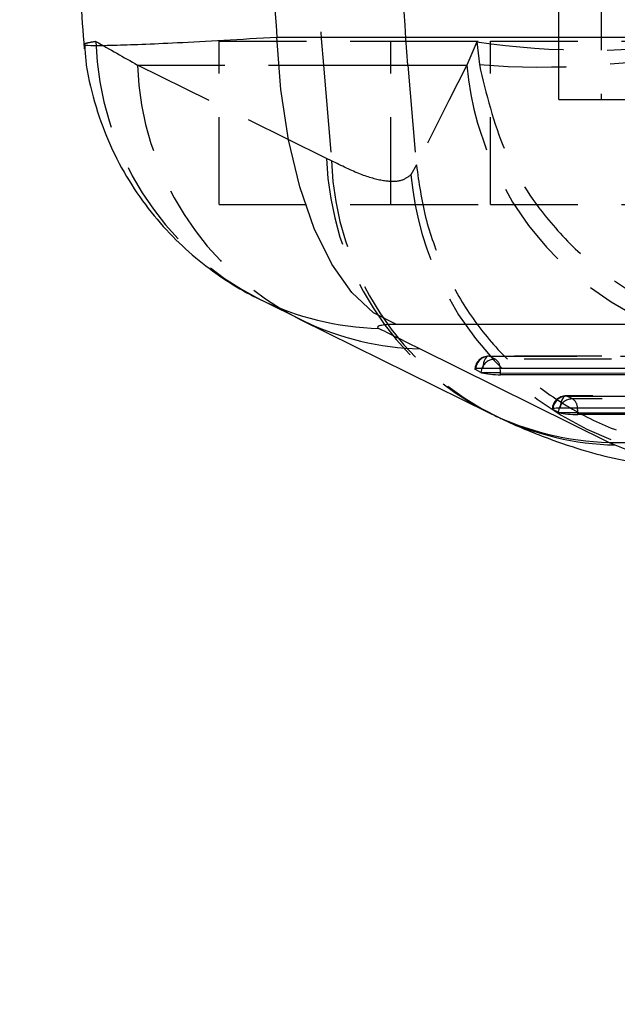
# Model space of a CAD drawing. Extents: x 62 to 743, y 47 to 577.
# Tile 3 of 22: x 298 to 315, y 85 to 114. Entities that reach past the tile are written whole.
import ezdxf

# ---------------------------------------------------------------- set-up
doc = ezdxf.new("R2010")
doc.units = 0
doc.header["$LTSCALE"] = 2
doc.linetypes.add('HIDDEN', pattern=[1.905, 1.27, -0.635])
doc.layers.get('0').update_dxf_attribs({"linetype": 'CONTINUOUS'})
doc.styles.add('SLDTEXTSTYLE0', font='TXT', dxfattribs={"width": 0.75})
doc.dimstyles.new('SLDDIMSTYLE0', dxfattribs={"dimtxt": 7, "dimasz": 6.604, "dimexe": 0, "dimexo": 0.0625, "dimgap": 1.75, "dimtad": 1, "dimdec": 0, "dimrnd": 1e-09, "dimzin": 12, "dimtxsty": 'SLDTEXTSTYLE0', "dimsah": 1, "dimcen": 0.09, "dimazin": 3, "dimtfac": 1, "dimtdec": 0, "dimtofl": 0, "dimtmove": 0, "dimatfit": 3, "dimtolj": 1, "dimtzin": 12})

# ---------------------------------------------------------------- blocks, each defined once
blk = doc.blocks.new('_D_5')
at = {"color": 179, "linetype": 'CONTINUOUS'}
for p, q in [((219.53, 110.8), (219.53, 63.45)), ((319.379, 90.45), (319.379, 63.45)), ((319.379, 65.45), (219.53, 65.45))]:
    blk.add_line(p, q, dxfattribs=at)
for points in [[(219.53, 65.45), (226.134, 64.434), (226.134, 66.466)], [(319.379, 65.45), (312.775, 66.466), (312.775, 64.434)]]:
    blk.add_solid(points, dxfattribs=at)
at = {"color": 179, "linetype": 'CONTINUOUS', "insert": (264.228, 74.474, -50.05), "char_height": 7, "attachment_point": 1, "style": 'SLDTEXTSTYLE0'}
blk.add_mtext('100', dxfattribs=at)
blk = doc.blocks.new('_D_7')
at = {"color": 179, "linetype": 'CONTINUOUS'}
for p, q in [((219.53, 110.8), (219.53, 47.315)), ((374.379, 90.45), (374.379, 47.315)), ((374.379, 49.315), (219.53, 49.315))]:
    blk.add_line(p, q, dxfattribs=at)
for points in [[(219.53, 49.315), (226.134, 48.299), (226.134, 50.331)], [(374.379, 49.315), (367.775, 50.331), (367.775, 48.299)]]:
    blk.add_solid(points, dxfattribs=at)
at = {"color": 179, "linetype": 'CONTINUOUS', "insert": (287.21, 58.339, -50.05), "char_height": 7, "attachment_point": 1, "style": 'SLDTEXTSTYLE0'}
blk.add_mtext('155', dxfattribs=at)

msp = doc.modelspace()

# ---------------------------------------------------------------- linework, layer by layer
at = {"color": 7, "linetype": 'HIDDEN'}
for p, q in [((313.261474, 111.750186), (313.261474, 123.350186)), ((314.493931, 123.350186), (314.493931, 111.750186)), ((303.378845, 108.697953), (303.378845, 113.447953)), ((303.378845, 113.447953), (308.378844, 113.447953)), ((308.378844, 108.697953), (308.378844, 113.447953)), ((308.378844, 113.447953), (311.273939, 113.447953)), ((310.876495, 113.428403), (310.586481, 112.757771)), ((310.876495, 113.428403), (310.952662, 112.769482)), ((311.273939, 108.697953), (311.273939, 113.447953)), ((311.273939, 113.447953), (315.881896, 113.447953)), ((306.508618, 110.04064), (301.007151, 112.757771)), ((301.007151, 112.757771), (306.414089, 112.757771)), ((306.414089, 112.757771), (306.649088, 109.97301)), ((306.414089, 112.757771), (308.866921, 112.757771)), ((308.866921, 112.757771), (310.586481, 112.757771)), ((308.866921, 112.757771), (309.120788, 109.854714)), ((313.261474, 111.750186), (317.997361, 111.750186)), ((306.649088, 109.97301), (306.508618, 110.04064)), ((309.120788, 109.854714), (308.960332, 109.565086)), ((309.121738, 109.844001), (309.120788, 109.854714)), ((303.378845, 108.697953), (308.378844, 108.697953)), ((308.378844, 108.697953), (311.273939, 108.697953)), ((311.273939, 108.697953), (315.881896, 108.697953)), ((325.946885, 104.288549), (311.227362, 104.294606)), ((311.251833, 104.290781), (325.971357, 104.284724)), ((311.414263, 104.207262), (311.251833, 104.290781)), ((326.227101, 104.201167), (311.414263, 104.207262)), ((329.490089, 103.130911), (313.477746, 103.137499)), ((313.502218, 103.133675), (329.51456, 103.127085)), ((313.664648, 103.050156), (313.502218, 103.133675)), ((329.770305, 103.043528), (313.664648, 103.050156))]:
    msp.add_line(p, q, dxfattribs=at)
at = {"color": 7, "linetype": 'CONTINUOUS'}
for p, q in [((305.06363, 113.571806), (317.941138, 113.571806)), ((304.62202, 105.917244), (305.835134, 105.31694)), ((305.739458, 105.363432), (311.240929, 102.646302)), ((305.739458, 105.363432), (305.834851, 105.317076)), ((321.423174, 105.214384), (308.545667, 105.214384)), ((309.230301, 104.50501), (314.731768, 101.78788)), ((311.050198, 103.947995), (325.769723, 103.941938)), ((310.998782, 103.81939), (310.836351, 103.902908)), ((311.568565, 103.805088), (311.038903, 103.805088)), ((311.568565, 103.805088), (326.381401, 103.798993)), ((311.568565, 103.752819), (311.568565, 103.805088)), ((326.381401, 103.746723), (311.568565, 103.752819)), ((313.300583, 102.790888), (329.312927, 102.7843)), ((313.249166, 102.662284), (313.086736, 102.745801)), ((313.818949, 102.647981), (313.289287, 102.647981)), ((313.818949, 102.647981), (329.924605, 102.641353)), ((313.818949, 102.595713), (313.818949, 102.647981)), ((329.924605, 102.589084), (313.818949, 102.595713)), ((314.731768, 101.78788), (314.898948, 101.711638))]:
    msp.add_line(p, q, dxfattribs=at)
at = {"color": 8, "linetype": 'CONTINUOUS'}
for p, q in [((310.839171, 103.930124), (310.836351, 103.902908)), ((313.089556, 102.773018), (313.086736, 102.745801))]:
    msp.add_line(p, q, dxfattribs=at)
at = {"color": 7, "linetype": 'CONTINUOUS', "flags": 128}
for points in [[(308.545667, 105.214384), (307.876392, 105.555668), (307.242277, 106.14713), (306.661534, 106.971776), (306.150853, 108.005914), (305.724903, 109.219832), (305.395926, 110.578654), (305.17337, 112.04334), (305.06363, 113.571806)], [(310.836351, 103.902908), (310.823916, 103.912145), (310.82351, 103.920792), (310.835156, 103.928593), (310.858498, 103.935314), (310.892842, 103.940756), (310.937165, 103.944754), (310.990143, 103.947192), (311.050198, 103.947995)], [(313.086736, 102.745801), (313.074301, 102.755038), (313.073895, 102.763686), (313.08554, 102.771487), (313.108883, 102.778207), (313.143226, 102.783648), (313.18755, 102.787647), (313.240527, 102.790086), (313.300583, 102.790888)]]:
    msp.add_lwpolyline(points, dxfattribs=at)
at = {"color": 7, "linetype": 'HIDDEN', "flags": 128}
for points in [[(310.586481, 112.757771), (310.064967, 111.721401), (309.121738, 109.844001)], [(311.251833, 104.290781), (311.216994, 104.293928), (311.182543, 104.281685), (311.149786, 104.254517), (311.119965, 104.213455), (311.09422, 104.160056), (311.073522, 104.096352), (311.058662, 104.024759), (311.050198, 103.947995)], [(313.502218, 103.133675), (313.467379, 103.136823), (313.432927, 103.124579), (313.400171, 103.097411), (313.37035, 103.056347), (313.344604, 103.002951), (313.323907, 102.939244), (313.309046, 102.867652), (313.300583, 102.790888)]]:
    msp.add_lwpolyline(points, dxfattribs=at)
at = {"color": 8, "linetype": 'CONTINUOUS', "flags": 128}
for points in [[(311.028643, 103.947904), (311.011693, 103.897091), (310.998782, 103.81939)], [(313.279028, 102.790797), (313.262078, 102.739984), (313.249166, 102.662284)]]:
    msp.add_lwpolyline(points, dxfattribs=at)
at = {"color": 7, "linetype": 'HIDDEN'}
for centre, radius, start, end in [((379.804618, 118.950186), 73.651311, 175.17702245, 184.82297755), ((308.451945, 113.680117), 8.657083, 181.5860874, 243.2282866), ((314.237455, 136.919421), 23.730234, 261.8577078, 278.1422922), ((312.752669, 135.424076), 22.725991, 265.4571422, 282.3641734), ((309.603817, 113.048071), 8.601566, 181.9340819, 243.3036391), ((319.69761, 113.589014), 9.148969, 185.2128844, 269.2422622), ((315.105282, 110.330942), 8.601564, 181.9340883, 243.303677), ((315.269234, 110.280099), 8.625614, 182.0402768, 244.4459089), ((318.086027, 110.413165), 9.165017, 185.3094256, 271.187412), ((311.227195, 103.888606), 0.406, 89.9764231, 175.9501749), ((311.248849, 103.877784), 0.413007, 89.5860191, 172.7193716), ((311.41055, 103.79643), 0.410849, 89.4821848, 158.3654509), ((311.23938, 103.941824), 0.317871, 1.0749002, 56.6213414), ((313.477579, 102.7315), 0.406, 89.9764231, 175.9501749), ((313.499236, 102.720676), 0.41301, 89.5863152, 172.7190756), ((313.660936, 102.639321), 0.410851, 89.4823956, 158.3652402), ((313.489763, 102.784716), 0.317872, 1.0750445, 56.6211971)]:
    msp.add_arc(centre, radius, start, end, dxfattribs=at)
at = {"color": 8, "linetype": 'CONTINUOUS'}
for centre, radius, start, end in [((308.230878, 113.450824), 8.353322, 243.8736604, 268.6105438), ((309.431459, 112.850745), 8.348159, 244.4799807, 268.6192616), ((310.682042, 103.806256), 0.886523, 359.9245343, 9.1863887), ((312.929732, 102.648935), 0.889218, 359.9385374, 9.1723263), ((315.093007, 110.066971), 8.357586, 244.9055959, 268.6695016)]:
    msp.add_arc(centre, radius, start, end, dxfattribs=at)
at = {"color": 7, "linetype": 'CONTINUOUS'}
for centre, radius, start, end in [((311.092064, 104.017656), 0.219114, 244.8034917, 255.9589735), ((314.932692, 110.132042), 8.346581, 243.7487414, 268.6206106), ((313.342452, 102.860533), 0.2191, 244.8006994, 255.9570458)]:
    msp.add_arc(centre, radius, start, end, dxfattribs=at)
at = {"color": 7, "linetype": 'HIDDEN'}
for centre, major_axis, ratio, start_param, end_param in [((381.332795, 118.950186), (81.78088, 0), 0.868784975, 3.063968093, 3.219217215), ((379.115722, 118.950186), (0, 71.05), 0.963353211, 1.49300101, 1.648591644), ((355.617564, 118.950186), (136.361268, -65.437114), 0.2029775, 4.38985926, 4.399501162)]:
    msp.add_ellipse(centre, major_axis=major_axis, ratio=ratio, start_param=start_param, end_param=end_param, dxfattribs=at)
at = {"color": 7, "linetype": 'CONTINUOUS'}
for centre, major_axis, ratio, start_param, end_param in [((381.332795, 118.950186), (76.488628, 0), 0.928896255, 3.065821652, 3.217363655), ((355.063181, 109.901258), (132.677868, -57.807241), 0.167144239, 4.423702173, 4.433344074), ((311.389624, 103.80895), (0.405988, -0.025259), 0.123467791, 3.677220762, 5.176491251), ((313.640009, 102.651843), (0.405988, -0.025259), 0.123467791, 3.677220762, 5.176491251)]:
    msp.add_ellipse(centre, major_axis=major_axis, ratio=ratio, start_param=start_param, end_param=end_param, dxfattribs=at)
at = {"color": 7, "linetype": 'HIDDEN'}
for points, knots in [([(308.866921, 112.757771), (308.732143, 114.814017), (308.461556, 118.942249), (308.731456, 123.070571), (308.866921, 125.142602)], [0, 0, 0, 0, 0.498093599, 1, 1, 1, 1]), ([(299.798178, 113.440498), (299.702727, 113.424796), (299.490851, 113.389941), (299.475182, 113.369625), (299.466572, 113.358461)], [0, 0, 0, 0, 0.4505040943, 1, 1, 1, 1]), ([(310.952662, 112.769482), (311.154083, 111.919235), (311.540733, 110.287085), (312.766202, 108.39177), (314.095519, 107.031362), (315.621249, 105.943899), (317.375221, 105.190088), (318.903896, 104.902059), (319.704408, 104.858405), (319.923053, 104.854575), (319.929325, 104.854465)], [0, 0, 0, 0, 0.196757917, 0.377700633, 0.505307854, 0.632941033, 0.809847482, 0.948061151, 0.99851006, 1, 1, 1, 1]), ([(308.960332, 109.565086), (308.867636, 109.495126), (308.682249, 109.355212), (308.181762, 109.367425), (307.526829, 109.542921), (306.941666, 109.829648), (306.649088, 109.97301)], [0, 0, 0, 0, 0.247093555, 0.494173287, 0.747089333, 1, 1, 1, 1]), ([(309.121738, 109.844001), (309.193253, 109.335887), (309.336283, 108.319659), (309.868348, 106.866209), (310.623355, 105.520577), (311.59455, 104.317875), (312.756243, 103.298322), (314.070132, 102.48316), (315.504087, 101.904003), (316.92765, 101.588516), (317.918167, 101.524547), (318.39388, 101.532967), (318.444299, 101.53386)], [0, 0, 0, 0, 0.112007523, 0.22401507, 0.336022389, 0.448029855, 0.560039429, 0.672049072, 0.784062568, 0.896076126, 0.988985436, 1, 1, 1, 1])]:
    msp.add_open_spline(points, degree=3, knots=knots, dxfattribs=at)
at = {"color": 7, "linetype": 'CONTINUOUS'}
for points, knots in [([(299.457661, 124.669764), (299.40508, 124.043358), (299.260048, 122.315556), (299.168061, 119.475861), (299.215715, 116.283945), (299.380324, 114.206586), (299.457661, 113.230608)], [0, 0, 0, 0, 0.164671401, 0.454209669, 0.743578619, 1, 1, 1, 1]), ([(299.466978, 113.358499), (299.474944, 113.208082), (299.504941, 112.641716), (299.733186, 111.693654), (300.130222, 110.554239), (300.662775, 109.515354), (301.294549, 108.584167), (302.00738, 107.767347), (302.77299, 107.068386), (303.571269, 106.495923), (304.167341, 106.131335), (304.50346, 105.980287), (304.558746, 105.955442)], [0, 0, 0, 0, 0.0480149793, 0.180791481, 0.3088897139, 0.4325817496, 0.5519821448, 0.6670913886, 0.7777664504, 0.8819501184, 0.9805830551, 1, 1, 1, 1]), ([(308.545667, 105.214384), (308.536934, 105.214372), (308.428998, 105.214213), (308.241208, 105.207742), (308.075921, 105.18652), (307.986527, 105.156001), (307.980798, 105.126807), (308.018532, 105.10549), (308.028324, 105.099958)], [0, 0, 0, 0, 0.021003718, 0.259598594, 0.49814518, 0.658255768, 0.911316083, 1, 1, 1, 1]), ([(311.241276, 102.647191), (311.311777, 102.611226), (311.412831, 102.559676), (311.518431, 102.514588), (311.550359, 102.500956)], [0, 0, 0, 0, 0.697656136, 1, 1, 1, 1]), ([(311.551678, 102.498535), (311.569575, 102.489789), (312.021367, 102.269009), (312.833385, 101.935089), (314.009287, 101.536541), (315.088673, 101.262258), (316.16479, 101.10122), (316.915337, 101.021977), (317.330358, 101.038723), (317.357029, 101.039799)], [0, 0, 0, 0, 0.01132995, 0.286006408, 0.498134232, 0.679877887, 0.841256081, 0.989798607, 1, 1, 1, 1]), ([(314.731768, 101.78788), (317.061389, 101.778208), (322.516084, 101.755562), (328.777923, 101.731855), (332.710368, 101.717742), (333.523144, 101.714825)], [0, 0, 0, 0, 0.371616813, 0.870122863, 1, 1, 1, 1])]:
    msp.add_open_spline(points, degree=3, knots=knots, dxfattribs=at)
at = {"color": 8, "linetype": 'CONTINUOUS'}
for points, knots in [([(299.466572, 113.358461), (299.46055, 113.356112), (299.415177, 113.338412), (299.64089, 113.325406), (300.19307, 113.327785), (301.096968, 113.359017), (302.163214, 113.407446), (303.479747, 113.476728), (304.535668, 113.540113), (305.06363, 113.571806)], [0, 0, 0, 0, 0.023896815, 0.180044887, 0.378224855, 0.527056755, 0.675888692, 0.837943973, 1, 1, 1, 1]), ([(314.898948, 101.711638), (315.282986, 101.555425), (316.051067, 101.242998), (316.859955, 101.044384), (317.228182, 101.054603), (317.356898, 101.058176)], [0, 0, 0, 0, 0.3940997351, 0.7882037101, 1, 1, 1, 1])]:
    msp.add_open_spline(points, degree=3, knots=knots, dxfattribs=at)

# ---------------------------------------------------------------- dimensions: what is measured, and where the dimension line sits
at = {"color": 179, "linetype": 'CONTINUOUS'}
dim = msp.add_linear_dim(base=(219.529666, 65.450186), p1=(319.378844, 92.450186), p2=(219.529666, 112.800271), dimstyle='SLDDIMSTYLE0', dxfattribs=at)
dim.commit()
dim.dimension.update_dxf_attribs({"geometry": '_D_5', "text_midpoint": (274.829979, 65.450186), "dimtype": 160})
dim = msp.add_linear_dim(base=(219.529666, 49.315291), p1=(374.378844, 92.450186), p2=(219.529666, 112.800271), angle=0, dimstyle='SLDDIMSTYLE0', dxfattribs=at)
dim.commit()
dim.dimension.update_dxf_attribs({"geometry": '_D_7', "text_midpoint": (297.81179, 49.315291), "dimtype": 160})

doc.saveas('drawing.dxf')
